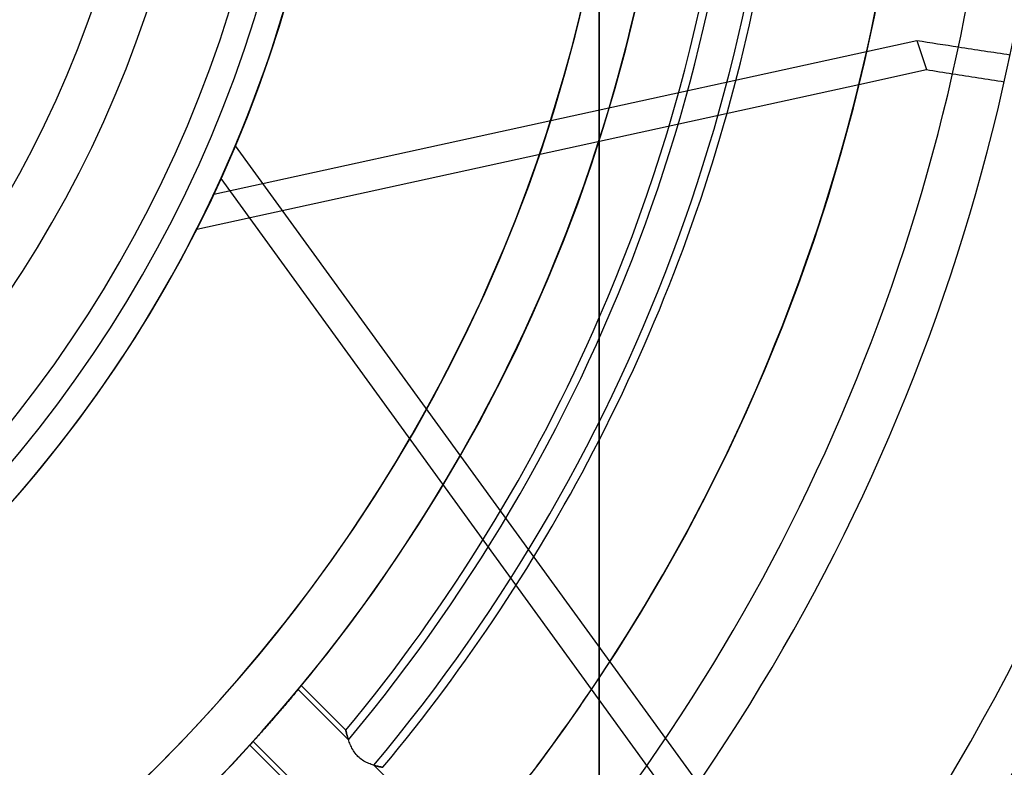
# Model space of a CAD drawing. Header units: millimetres. Extents: x -156 to 156, y -156 to 156.
# Tile 36 of 68: x 19 to 38, y -22 to -7. Entities that reach past the tile are written whole.
import ezdxf

# ---------------------------------------------------------------- set-up
doc = ezdxf.new("R2010")
doc.units = ezdxf.units.MM
doc.layers.add('MAIN-1', color=7, linetype='Continuous')

msp = doc.modelspace()

# ---------------------------------------------------------------- linework, layer by layer
at = {"layer": 'MAIN-1'}
for p, q in [((30, 24), (30, -24)), ((30, -24), (30, 0)), ((35.119, -7.917), (36.082, -7.706)), ((36.082, -7.706), (36.264, -8.265)), ((22.619, -10.648), (35.119, -7.917)), ((34.97, -8.548), (36.264, -8.265)), ((22.291, -11.319), (34.97, -8.548)), ((23.03, -9.727), (30.2, -19.595)), ((33.602, -25.277), (22.757, -10.35)), ((30.2, -19.595), (31.267, -21.064)), ((24.193, -20.173), (24.179, -20.19)), ((24.206, -20.157), (24.193, -20.173)), ((24.219, -20.142), (24.206, -20.157)), ((24.231, -20.128), (24.219, -20.142)), ((24.242, -20.114), (24.231, -20.128)), ((24.233, -20.125), (24.245, -20.111)), ((25.198, -21.089), (24.233, -20.125)), ((24.252, -20.102), (24.242, -20.114)), ((24.245, -20.111), (24.255, -20.098)), ((24.261, -20.092), (24.252, -20.102)), ((24.255, -20.098), (24.264, -20.087)), ((24.268, -20.082), (24.261, -20.092)), ((24.264, -20.087), (24.272, -20.078)), ((24.275, -20.074), (24.268, -20.082)), ((24.272, -20.078), (24.279, -20.069)), ((24.281, -20.067), (24.275, -20.074)), ((24.279, -20.069), (24.284, -20.063)), ((24.286, -20.061), (24.281, -20.067)), ((24.284, -20.063), (24.289, -20.058)), ((24.289, -20.057), (24.286, -20.061)), ((24.289, -20.058), (24.292, -20.054)), ((24.292, -20.054), (24.289, -20.057)), ((24.292, -20.054), (24.293, -20.052)), ((24.293, -20.052), (24.292, -20.054)), ((24.293, -20.052), (24.294, -20.051)), ((24.294, -20.051), (24.293, -20.052)), ((25.146, -20.904), (24.294, -20.051)), ((24.04, -20.355), (24.019, -20.379)), ((24.06, -20.331), (24.04, -20.355)), ((24.079, -20.309), (24.06, -20.331)), ((24.098, -20.286), (24.079, -20.309)), ((24.116, -20.265), (24.098, -20.286)), ((24.133, -20.245), (24.116, -20.265)), ((24.149, -20.226), (24.133, -20.245)), ((24.164, -20.207), (24.149, -20.226)), ((24.179, -20.19), (24.164, -20.207)), ((23.887, -20.534), (23.864, -20.561)), ((23.91, -20.508), (23.887, -20.534)), ((23.932, -20.482), (23.91, -20.508)), ((23.954, -20.456), (23.932, -20.482)), ((23.976, -20.43), (23.954, -20.456)), ((23.998, -20.404), (23.976, -20.43)), ((24.019, -20.379), (23.998, -20.404)), ((23.729, -20.717), (23.706, -20.743)), ((23.752, -20.69), (23.729, -20.717)), ((23.775, -20.664), (23.752, -20.69)), ((23.797, -20.638), (23.775, -20.664)), ((23.819, -20.613), (23.797, -20.638)), ((23.842, -20.587), (23.819, -20.613)), ((23.864, -20.561), (23.842, -20.587)), ((23.553, -20.917), (23.533, -20.939)), ((23.573, -20.894), (23.553, -20.917)), ((23.595, -20.87), (23.573, -20.894)), ((23.616, -20.845), (23.595, -20.87)), ((23.638, -20.82), (23.616, -20.845)), ((23.661, -20.795), (23.638, -20.82)), ((23.683, -20.769), (23.661, -20.795)), ((23.706, -20.743), (23.683, -20.769)), ((25.146, -20.904), (25.146, -20.904)), ((25.146, -20.904), (25.147, -20.906)), ((25.146, -20.905), (25.146, -20.904)), ((25.147, -20.908), (25.146, -20.905)), ((25.147, -20.906), (25.147, -20.909)), ((25.148, -20.913), (25.147, -20.908)), ((25.147, -20.909), (25.148, -20.913)), ((25.148, -20.913), (25.15, -20.919)), ((25.15, -20.921), (25.148, -20.913)), ((25.15, -20.919), (25.151, -20.925)), ((25.153, -20.93), (25.15, -20.921)), ((25.151, -20.925), (25.153, -20.933)), ((23.376, -21.115), (23.364, -21.127)), ((23.388, -21.101), (23.376, -21.115)), ((23.401, -21.086), (23.388, -21.101)), ((23.415, -21.071), (23.401, -21.086)), ((23.43, -21.055), (23.415, -21.071)), ((23.445, -21.038), (23.43, -21.055)), ((23.461, -21.02), (23.445, -21.038)), ((23.478, -21.001), (23.461, -21.02)), ((23.495, -20.981), (23.478, -21.001)), ((23.514, -20.961), (23.495, -20.981)), ((23.533, -20.939), (23.514, -20.961)), ((25.155, -20.942), (25.153, -20.93)), ((25.153, -20.933), (25.155, -20.941)), ((25.155, -20.941), (25.158, -20.951)), ((25.159, -20.955), (25.155, -20.942)), ((25.158, -20.951), (25.16, -20.961)), ((25.162, -20.97), (25.159, -20.955)), ((25.16, -20.961), (25.163, -20.973)), ((25.167, -20.986), (25.162, -20.97)), ((25.163, -20.973), (25.166, -20.985)), ((25.166, -20.985), (25.17, -20.998)), ((25.171, -21.004), (25.167, -20.986)), ((25.17, -20.998), (25.174, -21.012)), ((25.177, -21.022), (25.171, -21.004)), ((25.174, -21.012), (25.178, -21.026)), ((25.183, -21.042), (25.177, -21.022)), ((25.178, -21.026), (25.182, -21.041)), ((25.182, -21.041), (25.187, -21.056)), ((25.189, -21.063), (25.183, -21.042)), ((25.187, -21.056), (25.192, -21.072)), ((25.196, -21.085), (25.189, -21.063)), ((25.192, -21.072), (25.198, -21.089)), ((25.204, -21.108), (25.196, -21.085)), ((25.212, -21.131), (25.204, -21.108)), ((31.267, -21.064), (31.891, -21.923)), ((23.309, -21.188), (23.31, -21.187)), ((23.31, -21.187), (23.309, -21.188)), ((23.309, -21.188), (24.159, -22.037)), ((23.31, -21.187), (23.312, -21.185)), ((23.311, -21.186), (23.31, -21.187)), ((23.314, -21.183), (23.311, -21.186)), ((23.312, -21.185), (23.315, -21.182)), ((23.318, -21.178), (23.314, -21.183)), ((23.315, -21.182), (23.319, -21.177)), ((23.323, -21.173), (23.318, -21.178)), ((23.319, -21.177), (23.325, -21.171)), ((23.329, -21.166), (23.323, -21.173)), ((23.325, -21.171), (23.332, -21.163)), ((23.336, -21.158), (23.329, -21.166)), ((23.332, -21.163), (23.341, -21.153)), ((23.344, -21.149), (23.336, -21.158)), ((23.341, -21.153), (23.35, -21.143)), ((23.354, -21.139), (23.344, -21.149)), ((23.35, -21.143), (23.361, -21.131)), ((23.364, -21.127), (23.354, -21.139)), ((23.361, -21.131), (23.373, -21.118)), ((23.373, -21.118), (24.335, -22.079)), ((25.221, -21.154), (25.212, -21.131)), ((25.231, -21.178), (25.221, -21.154)), ((25.241, -21.201), (25.231, -21.178)), ((25.253, -21.225), (25.241, -21.201)), ((25.265, -21.249), (25.253, -21.225)), ((25.278, -21.273), (25.265, -21.249)), ((25.292, -21.297), (25.278, -21.273)), ((25.308, -21.32), (25.292, -21.297)), ((25.324, -21.343), (25.308, -21.32)), ((25.342, -21.366), (25.324, -21.343)), ((25.361, -21.387), (25.342, -21.366)), ((25.38, -21.408), (25.361, -21.387)), ((25.401, -21.427), (25.38, -21.408)), ((25.423, -21.446), (25.401, -21.427)), ((25.446, -21.463), (25.423, -21.446)), ((25.469, -21.479), (25.446, -21.463)), ((25.492, -21.494), (25.469, -21.479)), ((25.516, -21.507), (25.492, -21.494)), ((25.54, -21.519), (25.516, -21.507)), ((25.563, -21.531), (25.54, -21.519)), ((25.587, -21.541), (25.563, -21.531)), ((25.611, -21.55), (25.587, -21.541)), ((25.634, -21.559), (25.611, -21.55)), ((25.657, -21.566), (25.634, -21.559)), ((25.679, -21.573), (25.657, -21.566)), ((25.701, -21.579), (25.679, -21.573)), ((25.683, -21.574), (25.699, -21.579)), ((27.427, -23.319), (25.683, -21.574)), ((25.699, -21.579), (25.714, -21.583)), ((25.721, -21.585), (25.701, -21.579)), ((25.714, -21.583), (25.729, -21.587)), ((25.741, -21.59), (25.721, -21.585)), ((25.729, -21.587), (25.743, -21.59)), ((25.76, -21.594), (25.741, -21.59)), ((25.743, -21.59), (25.756, -21.594)), ((25.756, -21.594), (25.769, -21.596)), ((25.777, -21.598), (25.76, -21.594)), ((25.769, -21.596), (25.781, -21.599)), ((25.793, -21.602), (25.777, -21.598)), ((25.781, -21.599), (25.793, -21.602)), ((25.807, -21.604), (25.793, -21.602)), ((25.793, -21.602), (25.803, -21.604)), ((25.803, -21.604), (25.813, -21.606)), ((25.82, -21.607), (25.807, -21.604)), ((25.813, -21.606), (25.822, -21.607)), ((25.831, -21.609), (25.82, -21.607)), ((25.822, -21.607), (25.83, -21.609)), ((25.83, -21.609), (25.837, -21.61)), ((25.84, -21.611), (25.831, -21.609)), ((25.837, -21.61), (25.843, -21.611)), ((25.847, -21.612), (25.84, -21.611)), ((25.843, -21.611), (25.847, -21.612)), ((25.852, -21.613), (25.847, -21.612)), ((25.847, -21.612), (25.851, -21.613)), ((25.851, -21.613), (25.854, -21.613)), ((25.855, -21.613), (25.852, -21.613)), ((25.854, -21.613), (25.856, -21.613)), ((25.856, -21.614), (25.855, -21.613)), ((25.856, -21.613), (25.856, -21.614))]:
    msp.add_line(p, q, dxfattribs=at)
for radius, start, end in [(101, 270.00002, 89.99998), (100, 270.00002, 89.99998), (30.5, 270, 90), (24.5, 270, 90), (21.5, 270, 90), (105, 179.99998, 0), (36, 180, 0), (31.5, 180, 0), (25, 180, 0), (24, 180, 0), (22.5, 180, 0), (101, 270.00002, 0), (100, 270.00002, 0), (31.5, 320.2918, 0), (32.858, 320.0725, 0), (33.542, 319.9689, 0), (38.7, 320.7791, 0), (37.7, 322.7267, 0), (32.7, 336.5534, 0), (33.7, 332.8994, 0), (36, 326.4427, 0), (42.7, 318.7074, 0), (43.7, 318.9365, 0), (47.7, 318.3288, 0), (48.7, 318.5318, 0), (31.5, 270, 0), (25, 270, 0), (22.5, 270, 0), (24, 270, 0), (31.5, 342.2472, 0), (30.5, 280.3888, 349.6111), (31.5, 287.7528, 342.2472), (32.7, 320.2639, 336.5534), (33.7, 320.1073, 332.8994), (36, 319.6288, 326.4427), (31.5, 312.0979, 317.902)]:
    msp.add_arc((0, 0), radius, start, end, dxfattribs=at)
for centre, major_axis, ratio, start_param, end_param in [((0, 0), (23.776, 7.725), 1, -0.784007, -0.314159), ((0, 0), (-23.776, -7.725), 1, 2.387438, 2.827433), ((67.183, 77.068), (-98.91, -32.138), 0.809017, 1.004743, 1.012895), ((67.183, 77.068), (-98.91, -32.138), 0.809017, 1.012895, 1.023022), ((67.365, 76.509), (98.91, 32.138), 0.809017, -2.13685, -2.131713), ((67.365, 76.509), (98.91, 32.138), 0.809017, -2.131713, -2.121573), ((0, 0), (14.695, -20.225), 1, -0.754155, 0.542855), ((0, 0), (-20.225, -14.695), 1, 2.086412, 2.113651), ((0, 0), (-14.695, 20.225), 1, 2.357586, 3.657209), ((0, 0), (-4.07, 24.666), 1, -2.204182, -2.17433)]:
    msp.add_ellipse(centre, major_axis=major_axis, ratio=ratio, start_param=start_param, end_param=end_param, dxfattribs=at)

doc.saveas('drawing.dxf')
